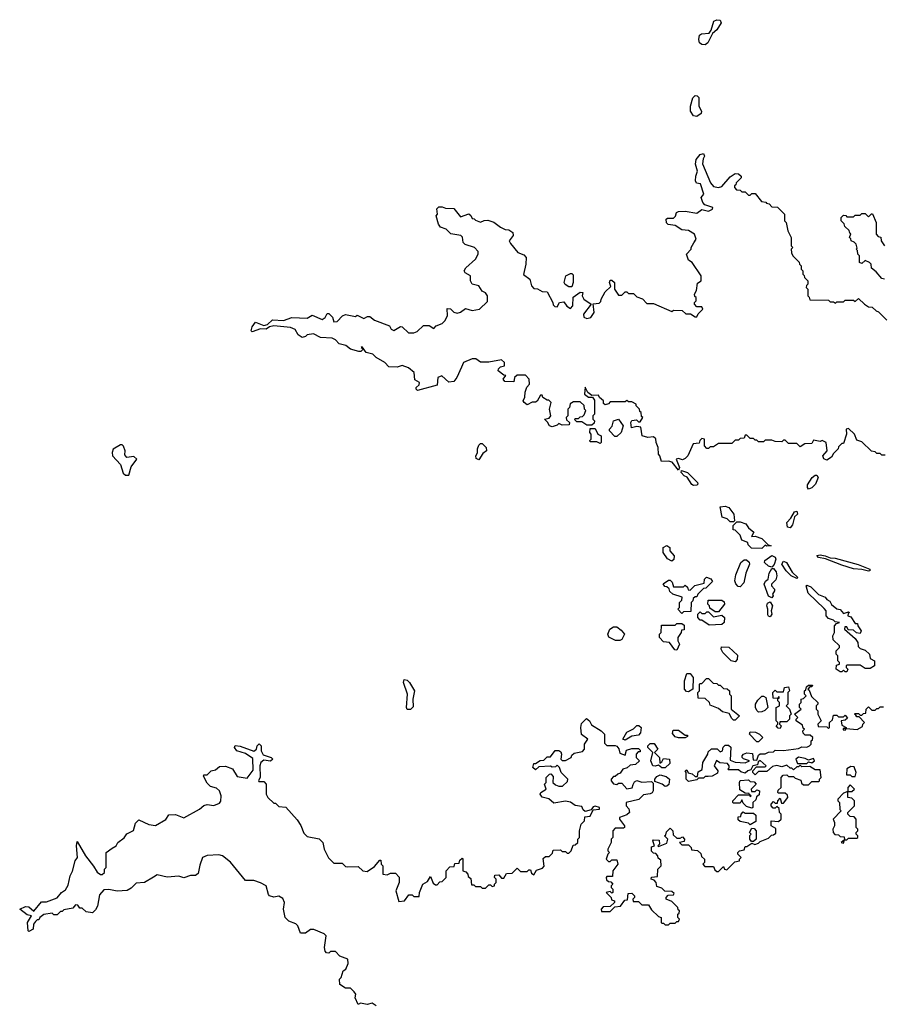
# Model space of a CAD drawing. Extents: x 2472589 to 2662339, y 701009 to 849030.
# Tile 224 of 256: x 2476190 to 2481368, y 825224 to 831133. Entities that reach past the tile are written whole.
import ezdxf

# ---------------------------------------------------------------- set-up
doc = ezdxf.new("R2010")
doc.units = 0

msp = doc.modelspace()

# ---------------------------------------------------------------- linework, layer by layer
at = {"layer": '0CON05XD'}
for points in [[(2480305, 830982.9), (2480284.4, 830984.4), (2480270.8, 830995), (2480265.6, 831015), (2480270.6, 831039.4), (2480282.5, 831047.5), (2480327.7, 831052.3), (2480339.4, 831070.6), (2480355.7, 831124.3), (2480375, 831133.1), (2480395, 831130), (2480399.5, 831115), (2480375, 831072.9), (2480349.2, 831050.8), (2480321.1, 830995), (2480305, 830982.9)], [(2480255, 830552.5), (2480235, 830556), (2480215.8, 830585), (2480216.7, 830613.3), (2480230, 830665), (2480245, 830678.8), (2480257, 830677), (2480265.7, 830665.7), (2480266.7, 830615), (2480283.1, 830585), (2480279.3, 830570.7), (2480255, 830552.5)], [(2479960, 828625), (2479926.7, 828635), (2479918.3, 828688.3), (2479895, 828692.5), (2479863, 828683), (2479857.5, 828715), (2479863.3, 828726.7), (2479891.7, 828731.7), (2479905, 828720), (2479915, 828720), (2479930, 828745), (2479921.7, 828751.7), (2479920, 828775), (2479911.7, 828781.7), (2479910, 828795), (2479890, 828815), (2479890, 828825), (2479865, 828840), (2479845, 828840), (2479835, 828847.5), (2479825, 828840), (2479735, 828840), (2479725, 828827.5), (2479705, 828822.5), (2479695, 828830), (2479693.3, 828845), (2479670, 828865), (2479665, 828880), (2479625, 828877.5), (2479600, 828895), (2479585, 828927.5), (2479580, 828885), (2479605, 828867.5), (2479628.3, 828868.3), (2479639.2, 828849.2), (2479640, 828765), (2479630, 828755), (2479630, 828735), (2479640, 828725), (2479638.3, 828711.7), (2479625, 828700), (2479595, 828700), (2479565, 828720), (2479535, 828720), (2479521.7, 828731.7), (2479525, 828740), (2479545, 828740), (2479555, 828750), (2479568.3, 828751.7), (2479578.3, 828761.7), (2479587.5, 828787.5), (2479580, 828795), (2479578.3, 828818.3), (2479555, 828840), (2479515, 828840), (2479493, 828827), (2479490, 828805), (2479480, 828795), (2479480, 828755), (2479470, 828745), (2479471.7, 828731.7), (2479490, 828715), (2479488.3, 828701.7), (2479445, 828700), (2479425, 828710), (2479415, 828700), (2479385, 828690), (2479370, 828695), (2479358.3, 828718.3), (2479340, 828735), (2479368.3, 828741.7), (2479377.5, 828755), (2479370, 828795), (2479380, 828835), (2479365, 828850), (2479355, 828850), (2479330, 828865), (2479325, 828880), (2479315, 828880), (2479296.1, 828843.9), (2479285, 828837.5), (2479265, 828837.5), (2479235, 828822.5), (2479217.5, 828835), (2479212.5, 828845), (2479221.7, 828868.3), (2479223, 828897), (2479233, 828927), (2479250, 828945), (2479247.5, 828975), (2479225, 829000), (2479175, 829000), (2479160, 828985), (2479155, 828960), (2479101.7, 828961.7), (2479092.5, 828975), (2479108.3, 828998.3), (2479095, 829000), (2479062.5, 829025), (2479063.3, 829036.7), (2479075, 829050), (2479100, 829055), (2479100, 829075), (2479081.7, 829091.7), (2479005, 829077.5), (2478955, 829077.5), (2478927, 829097), (2478905, 829097.5), (2478853.6, 829076.4), (2478841.7, 829048.3), (2478813.3, 828985), (2478795, 828962.5), (2478765, 828957.5), (2478723.6, 828996.4), (2478700, 828985), (2478695, 828940), (2478578.3, 828908.3), (2478570, 828915), (2478570, 828925), (2478588.3, 828941.7), (2478590, 828955), (2478561.7, 828971.7), (2478557.5, 829015), (2478523, 829043), (2478485, 829057.5), (2478455, 829047.5), (2478405, 829050), (2478382.5, 829075), (2478330, 829105), (2478310, 829125), (2478270, 829135), (2478245, 829170), (2478240, 829165), (2478250, 829160), (2478248.3, 829151.7), (2478237.5, 829142.5), (2478225, 829142.5), (2478175, 829156.7), (2478147, 829177), (2478108.3, 829188.3), (2478085, 829212.5), (2478065, 829222.5), (2477995, 829226.7), (2477953, 829247), (2477915, 829242.5), (2477905, 829232.5), (2477885, 829226.7), (2477862.3, 829242.3), (2477843, 829273), (2477816.1, 829286.1), (2477715, 829296.7), (2477689.3, 829290.7), (2477670, 829275), (2477635, 829277.5), (2477585, 829260), (2477580, 829265), (2477585, 829290), (2477605, 829317.5), (2477655, 829297.5), (2477677, 829303), (2477708.3, 829331.7), (2477773, 829327), (2477823.8, 829346.2), (2477915, 829341.2), (2477945, 829358.8), (2478005, 829333.8), (2478022.5, 829345), (2478035, 829370), (2478045, 829370), (2478067, 829347), (2478075, 829320), (2478095, 829322.5), (2478127.5, 829355), (2478145, 829363.3), (2478205, 829352.5), (2478215, 829360), (2478255, 829340), (2478278.3, 829351.7), (2478291.7, 829351.7), (2478319.3, 829329.3), (2478410, 829295), (2478420, 829275), (2478435, 829267.5), (2478475, 829292.5), (2478485, 829290), (2478524.1, 829254.1), (2478555, 829253.3), (2478575, 829262.5), (2478613, 829297), (2478647, 829297), (2478675, 829280), (2478690, 829295), (2478725, 829310), (2478742.5, 829325), (2478757.5, 829355), (2478755, 829400), (2478775, 829397.5), (2478795, 829377.5), (2478815, 829372.5), (2478835, 829377.5), (2478865, 829400), (2478905, 829387.5), (2478950, 829395), (2478997.5, 829442.5), (2478998.8, 829475), (2478985, 829493.3), (2478965, 829503.3), (2478945, 829536.2), (2478905, 829546.7), (2478896.2, 829565), (2478896, 829596), (2478863.9, 829613.9), (2478857.5, 829625), (2478867, 829643), (2478926.7, 829695), (2478942.5, 829725), (2478941.7, 829741.7), (2478920, 829765), (2478863.6, 829783.6), (2478852.5, 829795), (2478847, 829827), (2478837, 829837), (2478778.3, 829848.3), (2478750, 829875), (2478715, 829887.5), (2478703.3, 829905), (2478690, 829955), (2478697.5, 829965), (2478693, 829997), (2478705, 830010), (2478725, 830010), (2478745, 830002.5), (2478795, 830000), (2478835, 829950), (2478885, 829967.5), (2478898.3, 829958.3), (2478905, 829940), (2478918.3, 829938.3), (2478925, 829930), (2478955, 829917.5), (2478977.5, 829927.5), (2478999.3, 829929.3), (2479035, 829917.5), (2479075, 829887.5), (2479103, 829873), (2479125, 829872.5), (2479150, 829855), (2479151.7, 829838.3), (2479127.5, 829805), (2479135, 829790), (2479180, 829735), (2479215, 829722.5), (2479230, 829705), (2479227.5, 829665), (2479213, 829603), (2479252.5, 829575), (2479262.5, 829535), (2479275, 829520), (2479297, 829517), (2479325, 829502.5), (2479355, 829500), (2479390, 829435), (2479391.7, 829421.7), (2479401.7, 829411.7), (2479415, 829410), (2479430, 829435), (2479455, 829440), (2479473.6, 829413.6), (2479495, 829400), (2479510, 829415), (2479511.7, 829468.3), (2479555, 829497.5), (2479570, 829495), (2479566.7, 829475), (2479576.2, 829455), (2479620, 829425), (2479573.3, 829365), (2479577, 829347), (2479595, 829340), (2479617.5, 829345), (2479637.5, 829375), (2479631.7, 829428.3), (2479668.3, 829431.7), (2479678.3, 829441.7), (2479680, 829455), (2479705, 829500), (2479738.3, 829531.7), (2479730, 829555), (2479735, 829570), (2479745, 829570), (2479760, 829555), (2479760, 829515), (2479785, 829480), (2479805, 829480), (2479825, 829500), (2479835, 829500), (2479845, 829490), (2479875, 829490), (2479895, 829470), (2479928.3, 829458.3), (2479955, 829430), (2479995, 829430), (2480105, 829382.5), (2480115, 829390), (2480167, 829387), (2480188.3, 829368.3), (2480217, 829367), (2480245, 829350), (2480255, 829350), (2480261.7, 829368.3), (2480290, 829395), (2480285, 829410), (2480255, 829410), (2480240, 829425), (2480240, 829435), (2480250, 829445), (2480250, 829465), (2480241.7, 829471.7), (2480240, 829485), (2480251.7, 829508.3), (2480258.3, 829551.7), (2480280, 829565), (2480280, 829595), (2480226.4, 829676.4), (2480205, 829690), (2480192.5, 829725), (2480220, 829755), (2480220, 829765), (2480237, 829793), (2480250, 829815), (2480240, 829845), (2480205, 829867.5), (2480165, 829872.5), (2480125, 829897.5), (2480083, 829903), (2480073, 829913), (2480070, 829935), (2480078.3, 829941.7), (2480115, 829942.5), (2480125.9, 829954.1), (2480132.5, 829975), (2480145, 829982.5), (2480185, 829983.3), (2480255, 829972), (2480285, 829993.3), (2480325, 829983.1), (2480348.8, 829995), (2480350, 830005), (2480301.7, 830021.7), (2480290, 830035), (2480280, 830065), (2480296.7, 830085), (2480277, 830147), (2480251.7, 830151.7), (2480246.7, 830166.7), (2480247.5, 830195), (2480258, 830225), (2480246.1, 830266.1), (2480250, 830295), (2480275, 830323.3), (2480295, 830330), (2480300, 830315), (2480291.7, 830298.3), (2480288.6, 830268.6), (2480335.7, 830155), (2480355, 830132), (2480385, 830126.7), (2480405, 830132.5), (2480455, 830190), (2480485, 830210), (2480505, 830207.5), (2480520, 830195), (2480520, 830185), (2480490, 830155), (2480488.3, 830141.7), (2480480, 830135), (2480480, 830125), (2480491.7, 830111.7), (2480515, 830110), (2480525, 830100), (2480545, 830100), (2480565, 830080), (2480575, 830080), (2480585, 830090), (2480605, 830090), (2480641.7, 830041.7), (2480668.3, 830038.3), (2480671.7, 830031.7), (2480688.3, 830028.3), (2480705, 830010), (2480738.3, 830008.3), (2480780, 829965), (2480780, 829925), (2480790, 829915), (2480800, 829865), (2480820, 829825), (2480820, 829775), (2480830, 829765), (2480820, 829755), (2480823, 829733), (2480830, 829715), (2480868.3, 829678.3), (2480870, 829665), (2480880, 829655), (2480880, 829635), (2480890, 829625), (2480890, 829605), (2480898.3, 829598.3), (2480900, 829585), (2480920, 829565), (2480920, 829545), (2480911.7, 829538.3), (2480910, 829525), (2480920, 829515), (2480920, 829475), (2480928.3, 829468.3), (2480931.7, 829451.7)], [(2481380, 829575), (2481365, 829580), (2481330, 829620), (2481301.7, 829641.7), (2481300, 829665), (2481290, 829675), (2481265, 829687.5), (2481245, 829670), (2481230, 829675), (2481230, 829715), (2481220, 829725), (2481218.3, 829748.3), (2481210, 829755), (2481217.5, 829762.5), (2481210, 829785), (2481198.3, 829798.3), (2481180, 829805), (2481178.3, 829818.3), (2481170, 829825), (2481178.3, 829848.3), (2481171.7, 829851.7), (2481168.3, 829868.3), (2481141.7, 829891.7), (2481138.3, 829908.3), (2481120, 829925), (2481120, 829945), (2481135, 829960), (2481148.3, 829958.3), (2481155, 829950), (2481195, 829950), (2481205, 829960), (2481235, 829960), (2481245, 829970), (2481265, 829970), (2481285, 829950), (2481301.7, 829968.3), (2481308.3, 829968.3), (2481330, 829915), (2481330, 829845), (2481341.7, 829831.7), (2481358.3, 829828.3), (2481360, 829805), (2481380, 829775)], [(2479505, 829530), (2479485, 829530), (2479463.6, 829543.6), (2479457.5, 829555), (2479467.5, 829595), (2479495, 829610), (2479505, 829610), (2479511.7, 829601.7), (2479512.5, 829555), (2479505, 829530)], [(2480931.7, 829451.7), (2481045, 829450), (2481055, 829440), (2481075, 829440), (2481087.5, 829432.5), (2481095, 829440), (2481135, 829440), (2481145, 829450), (2481195, 829450), (2481205, 829442.5), (2481225, 829460), (2481260, 829425), (2481285, 829410), (2481307, 829407), (2481330, 829385), (2481345, 829380), (2481395, 829330)], [(2479761.7, 828631.7), (2479730, 828665), (2479730, 828675), (2479747, 828693), (2479753.6, 828726.4), (2479785, 828736.2), (2479812.5, 828695), (2479800, 828655), (2479775, 828632.5), (2479761.7, 828631.7)], [(2479675, 828590), (2479655, 828600), (2479615, 828600), (2479613, 828607), (2479620, 828615), (2479620, 828645), (2479612.5, 828655), (2479615, 828680), (2479645, 828680), (2479660, 828645), (2479680, 828635), (2479680, 828595), (2479675, 828590)], [(2481385, 828520), (2481365, 828520), (2481355, 828530), (2481335, 828530), (2481325, 828540), (2481303, 828543), (2481245, 828600), (2481215, 828610), (2481200, 828645), (2481165, 828680), (2481150, 828675), (2481152.5, 828645), (2481135, 828590), (2481125, 828590), (2481105, 828570), (2481102.5, 828557.5), (2481075, 828530), (2481063, 828507), (2481035, 828490), (2481017.5, 828497.5), (2481011.2, 828515), (2481036.7, 828545), (2481030, 828595), (2481007.5, 828607.5), (2480995, 828602.5), (2480955, 828610), (2480945, 828590), (2480903, 828587), (2480875, 828570), (2480855, 828590), (2480805, 828590), (2480785, 828610), (2480775, 828610), (2480765, 828600), (2480725, 828602.5), (2480705, 828610), (2480665, 828610), (2480655, 828600), (2480625, 828600), (2480615, 828610), (2480605, 828610), (2480595, 828620), (2480575, 828620), (2480555, 828640), (2480545, 828640), (2480538.3, 828621.7), (2480515, 828620), (2480505, 828610), (2480485, 828610), (2480465, 828590), (2480385, 828590), (2480355, 828570), (2480335, 828570), (2480325, 828560), (2480315, 828560), (2480300, 828575), (2480300, 828615), (2480285, 828620), (2480271.7, 828608.3), (2480268.3, 828591.7), (2480231.7, 828588.3), (2480200, 828515), (2480185, 828500), (2480167.5, 828492.5), (2480145, 828500), (2480130, 828495), (2480150, 828445), (2480145, 828430), (2480107, 828477), (2480085, 828483.3), (2480041.7, 828481.7), (2480032.5, 828515), (2480023.3, 828525), (2480022.5, 828565), (2480010, 828595), (2480008.3, 828618.3), (2479995, 828630), (2479960, 828625)], [(2476845, 828398.6), (2476860, 828450), (2476892.5, 828495), (2476875, 828512.5), (2476832.5, 828505), (2476820.7, 828520.7), (2476822.5, 828545), (2476813.6, 828573.6), (2476805, 828582.5), (2476795, 828581.2), (2476751.9, 828555), (2476744.1, 828535.9), (2476747.2, 828515), (2476794.2, 828464.2), (2476810.9, 828410.9), (2476825, 828399.3), (2476845, 828398.6)], [(2478945, 828492.5), (2478930, 828500), (2478927.5, 828515), (2478937, 828533), (2478937, 828557), (2478945, 828580), (2478955, 828590), (2478965, 828590), (2478990, 828565), (2478992.5, 828545), (2478970.7, 828529.3), (2478945, 828492.5)], [(2480235, 828337.5), (2480223.6, 828343.6), (2480196.7, 828386.7), (2480177.5, 828395), (2480160, 828415), (2480161.7, 828428.3), (2480197.5, 828415), (2480257.5, 828355), (2480260, 828345), (2480255, 828340), (2480235, 828337.5)], [(2480925, 828316), (2480917.5, 828325), (2480918.3, 828341.7), (2480946.2, 828385), (2480965, 828400), (2480975, 828398.8), (2480982, 828385), (2480966.2, 828345), (2480945, 828323.8), (2480925, 828316)], [(2480475, 828120), (2480455, 828120), (2480437, 828137), (2480407, 828147), (2480395, 828210), (2480425, 828213.8), (2480445.7, 828205.7), (2480476.7, 828165), (2480480, 828125), (2480475, 828120)], [(2480815, 828083.8), (2480798.3, 828088.3), (2480794.4, 828115.6), (2480818.3, 828141.7), (2480840.5, 828179.5), (2480855, 828182.5), (2480858.8, 828165), (2480841.2, 828148.8), (2480828.8, 828101.2), (2480815, 828083.8)], [(2480645, 827960), (2480581.7, 827961.7), (2480561.7, 827981.7), (2480560, 827995), (2480525, 828010), (2480515, 828040), (2480485, 828070), (2480471.7, 828071.7), (2480471.7, 828098.3), (2480495, 828120), (2480515, 828120), (2480548.3, 828108.3), (2480565, 828082.5), (2480597, 828057), (2480581.7, 828031.7), (2480605, 828032.5), (2480645, 828020), (2480681.7, 827981.7), (2480700, 827975), (2480672.5, 827972.5), (2480665, 827980), (2480645, 827960)], [(2480105, 827882.5), (2480078.3, 827898.3), (2480052.5, 827935), (2480052.5, 827965), (2480073.6, 827976.4), (2480092.5, 827965), (2480092.5, 827945), (2480117.5, 827915), (2480117, 827893), (2480105, 827882.5)], [(2480705, 827847.5), (2480685, 827853.3), (2480660, 827875), (2480661.7, 827888.3), (2480705, 827916.7), (2480725, 827906.7), (2480728.8, 827895), (2480717.5, 827862.5), (2480705, 827847.5)], [(2481285, 827822.5), (2481244, 827834), (2481195, 827838.1), (2481125, 827858.6), (2481026.7, 827896.7), (2480984.4, 827904.4), (2480973.6, 827916.4), (2480995, 827921.2), (2481025, 827916), (2481053.6, 827903.6), (2481085, 827902), (2481222.4, 827862.4), (2481292.5, 827835), (2481292.5, 827825), (2481285, 827822.5)], [(2480515, 827730), (2480501.7, 827731.7), (2480488.3, 827748.3), (2480482.5, 827765), (2480488.3, 827801.7), (2480517.5, 827875), (2480538.3, 827891.7), (2480551.7, 827891.7), (2480568.3, 827878.3), (2480570, 827865), (2480548.3, 827811.7), (2480537, 827753), (2480515, 827730)], [(2480855, 827780), (2480820, 827795), (2480790, 827825), (2480764, 827865), (2480775, 827883.3), (2480792.5, 827875), (2480827, 827817), (2480860, 827785), (2480855, 827780)], [(2480165, 827570), (2480140, 827595), (2480150, 827605), (2480150, 827635), (2480165, 827650), (2480167, 827667), (2480110, 827685), (2480091.7, 827701.7), (2480088.3, 827718.3), (2480075, 827730), (2480061.7, 827731.7), (2480051.7, 827748.3), (2480085, 827770), (2480095, 827770), (2480107, 827757), (2480115, 827730), (2480175, 827730), (2480185, 827740), (2480198.3, 827728.3), (2480201.7, 827711.7), (2480215, 827710), (2480243, 827737), (2480298.3, 827751.7), (2480300, 827775), (2480311.7, 827788.3), (2480338.3, 827778.3), (2480348.3, 827761.7), (2480308.3, 827721.7), (2480295, 827720), (2480260, 827685), (2480255, 827670), (2480245, 827670), (2480231.7, 827658.3), (2480230, 827645), (2480220, 827635), (2480218.3, 827581.7), (2480175, 827580), (2480165, 827570)], [(2480705, 827663.3), (2480683.9, 827673.9), (2480657.5, 827745), (2480667, 827763), (2480682.5, 827775), (2480689.1, 827810.9), (2480705, 827840), (2480715, 827840), (2480730, 827820), (2480734.3, 827795), (2480729.2, 827770.8), (2480703.3, 827745), (2480702.5, 827735), (2480721.2, 827715), (2480721.2, 827705), (2480707.5, 827685), (2480712.5, 827675), (2480705, 827663.3)], [(2481155, 827220), (2481145, 827220), (2481135, 827230), (2481125, 827220), (2481115, 827220), (2481090, 827235), (2481091.7, 827258.3), (2481110, 827265), (2481110, 827275), (2481100, 827285), (2481100, 827315), (2481090, 827325), (2481090, 827345), (2481110, 827365), (2481110, 827375), (2481071.7, 827411.7), (2481070, 827435), (2481080, 827455), (2481080, 827495), (2481091.7, 827508.3), (2481110, 827515), (2481085, 827520), (2481075, 827530), (2481045, 827540), (2481030, 827555), (2481030, 827585), (2481019.3, 827599.3), (2480921.7, 827691.7), (2480910, 827735), (2480915, 827740), (2480939.3, 827729.3), (2480983.9, 827683.9), (2481025, 827667.5), (2481033.6, 827653.6), (2481053, 827643), (2481062.3, 827622.3), (2481095, 827597.5), (2481115, 827592.5), (2481135, 827570), (2481165, 827580), (2481170, 827575), (2481161.7, 827568.3), (2481160, 827555), (2481178.3, 827548.3), (2481205, 827510), (2481218.3, 827508.3), (2481220, 827495), (2481240, 827465), (2481235, 827450), (2481213, 827453), (2481195, 827470), (2481161.7, 827471.7), (2481155, 827490), (2481141.7, 827488.3), (2481140, 827475), (2481205, 827420), (2481220, 827395), (2481221.7, 827371.7), (2481235, 827360), (2481265, 827350), (2481290, 827325), (2481295, 827300), (2481320, 827285), (2481320, 827255), (2481295, 827240), (2481265, 827240), (2481235, 827260), (2481155, 827260), (2481150, 827255), (2481150, 827245), (2481160, 827235), (2481155, 827220)], [(2480385, 827580), (2480365, 827580), (2480331.7, 827601.7), (2480330, 827615), (2480320, 827625), (2480321.7, 827648.3), (2480405, 827650), (2480418.3, 827638.3), (2480420, 827625), (2480385, 827580)], [(2480695, 827550), (2480685, 827552.5), (2480681.2, 827561.2), (2480681.2, 827595), (2480674, 827615), (2480678.8, 827631.2), (2480695, 827638.8), (2480708, 827615), (2480700, 827585), (2480703.8, 827565), (2480695, 827550)], [(2480328.3, 827498.3), (2480285, 827530), (2480275, 827530), (2480260, 827545), (2480260, 827565), (2480275, 827580), (2480285, 827570), (2480305, 827570), (2480315, 827580), (2480325, 827580), (2480355, 827550), (2480405, 827560), (2480420, 827545), (2480417.5, 827515), (2480405, 827502.5), (2480328.3, 827498.3)], [(2479793, 827407), (2479767, 827407), (2479727, 827427), (2479720, 827445), (2479732.5, 827475), (2479755, 827490), (2479775, 827490), (2479800, 827470), (2479820, 827445), (2479805, 827413.3), (2479793, 827407)], [(2480135, 827350), (2480121.7, 827351.7), (2480090, 827395), (2480055, 827400), (2480030, 827425), (2480030, 827445), (2480040, 827455), (2480041.7, 827498.3), (2480125, 827500), (2480135, 827510), (2480165, 827510), (2480178.3, 827498.3), (2480178.3, 827471.7), (2480161.7, 827468.3), (2480160, 827455), (2480140, 827425), (2480140, 827405), (2480150, 827385), (2480135, 827350)], [(2480485, 827280), (2480460, 827285), (2480410, 827335), (2480400, 827355), (2480401.7, 827368.3), (2480447, 827367), (2480498.3, 827318.3), (2480497, 827293), (2480485, 827280)], [(2480205, 827100), (2480191.7, 827101.7), (2480180, 827115), (2480180, 827165), (2480195, 827210), (2480215, 827210), (2480232.5, 827185), (2480230, 827115), (2480205, 827100)], [(2478535, 826992.5), (2478515, 826992.5), (2478511.2, 827005), (2478517.5, 827085), (2478494.4, 827155), (2478496.7, 827173.3), (2478515, 827168.8), (2478530, 827155), (2478560, 827105), (2478550, 827055), (2478551.7, 827008.3), (2478535, 826992.5)], [(2479873, 826543), (2479880.7, 826559.3), (2479895, 826567.5), (2479925, 826557.5), (2479981.7, 826561.7), (2479991.7, 826551.7), (2479992.5, 826505), (2479986.7, 826493.3), (2479975, 826487.5), (2479935, 826480), (2479907, 826453), (2479830, 826435), (2479830, 826415), (2479847, 826397), (2479850, 826375), (2479835, 826360), (2479790, 826345), (2479790, 826335), (2479820, 826295), (2479820, 826285), (2479815, 826280), (2479765, 826280), (2479750, 826265), (2479750, 826225), (2479740, 826215), (2479740, 826195), (2479720, 826155), (2479720, 826145), (2479730, 826135), (2479720, 826125), (2479710, 826095), (2479725, 826080), (2479735, 826080), (2479745, 826090), (2479775, 826090), (2479780, 826065), (2479750, 826025), (2479748.3, 825991.7), (2479715, 825990), (2479710, 825985), (2479711.7, 825971.7), (2479725, 825960), (2479738.3, 825958.3), (2479750, 825945), (2479740, 825935), (2479740, 825925), (2479750, 825915), (2479750, 825895), (2479745, 825890), (2479735, 825900), (2479710, 825895), (2479740, 825865), (2479741.7, 825851.7), (2479760, 825845), (2479760, 825835), (2479735, 825810), (2479691.7, 825808.3), (2479680, 825795), (2479681.7, 825781.7), (2479735, 825780), (2479761.7, 825808.3), (2479797, 825813), (2479821.7, 825848.3), (2479838.3, 825851.7), (2479841.7, 825888.3), (2479865, 825890), (2479880, 825875), (2479880, 825865), (2479870, 825855), (2479871.7, 825841.7), (2479905, 825840), (2479925, 825820), (2479965, 825820), (2479981.7, 825791.7), (2480025, 825750), (2480040, 825745), (2480040, 825715), (2480045, 825710), (2480055, 825710), (2480065, 825700), (2480085, 825700), (2480095, 825710), (2480125, 825710), (2480135, 825720), (2480145, 825720), (2480150, 825735), (2480140, 825745), (2480140, 825765), (2480148.3, 825771.7), (2480150, 825785), (2480141.7, 825791.7), (2480140, 825805), (2480105, 825840), (2480070, 825855), (2480070, 825865), (2480081.7, 825878.3), (2480115, 825880), (2480118.3, 825888.3), (2480105, 825900), (2480063, 825903), (2480045, 825920), (2480015, 825930), (2480010, 825955), (2479998.3, 825968.3), (2479980, 825975), (2479983, 825987), (2480018.3, 825991.7), (2480020, 826035), (2480040, 826055), (2480038.3, 826088.3), (2480021.7, 826101.7), (2480020, 826115), (2480008.3, 826128.3), (2479995, 826130), (2479983, 826143), (2479981.7, 826168.3), (2480000, 826175), (2479990, 826205), (2479995, 826210), (2480028.3, 826208.3), (2480030, 826185), (2480020, 826175), (2480025, 826170), (2480075, 826190), (2480080, 826215), (2480060, 826235), (2480068.3, 826241.7), (2480071.7, 826258.3), (2480095, 826280), (2480110, 826265), (2480111.7, 826241.7), (2480135, 826220), (2480155, 826220), (2480168.3, 826228.3), (2480180, 826215), (2480178.3, 826201.7), (2480150, 826195), (2480165, 826180), (2480205, 826180), (2480220, 826165), (2480221.7, 826151.7), (2480257.5, 826147.5), (2480278.3, 826128.3), (2480281.7, 826111.7), (2480300, 826095), (2480300, 826075), (2480290, 826065), (2480301.7, 826051.7), (2480355, 826050), (2480361.7, 826031.7), (2480375, 826020), (2480385, 826020), (2480415, 826050), (2480420, 826035), (2480435, 826030), (2480481.7, 826078.3), (2480510, 826085), (2480510, 826095), (2480520, 826105), (2480500, 826125), (2480500, 826135), (2480510, 826145), (2480538.3, 826151.7), (2480545, 826170), (2480555, 826170), (2480585, 826190), (2480602.5, 826182.5), (2480625, 826190), (2480635, 826200), (2480685, 826220), (2480701.7, 826238.3), (2480715, 826240), (2480728.3, 826251.7), (2480728.3, 826278.3), (2480700, 826295), (2480700, 826325), (2480745, 826320), (2480760, 826335), (2480760, 826365), (2480750, 826375), (2480748.3, 826398.3), (2480735, 826410), (2480725, 826400), (2480711.7, 826401.7), (2480700, 826415), (2480700, 826425), (2480715, 826440), (2480725, 826430), (2480738.3, 826431.7), (2480740, 826445), (2480755, 826460), (2480761.7, 826431.7), (2480775, 826430), (2480800, 826465), (2480798.3, 826478.3), (2480785, 826490), (2480745, 826490), (2480740, 826495), (2480741.7, 826508.3), (2480760, 826525), (2480760, 826585), (2480771.7, 826598.3), (2480795, 826600), (2480805, 826590), (2480835, 826590), (2480845, 826580), (2480878.3, 826568.3), (2480881.7, 826551.7), (2480895, 826540), (2480925, 826540), (2480945, 826560), (2480985, 826560), (2480990, 826565), (2480990, 826575), (2481000, 826585), (2480995, 826630), (2480965, 826630), (2480931.7, 826651.7), (2480885, 826650), (2480875, 826660), (2480865, 826650), (2480855, 826650), (2480835, 826630), (2480825, 826640), (2480815, 826640), (2480795, 826660), (2480765, 826650), (2480735, 826657.5), (2480708.3, 826651.7), (2480675, 826620), (2480625, 826620), (2480605, 826600), (2480590, 826615), (2480590, 826625), (2480611.7, 826648.3), (2480665, 826650), (2480670, 826655), (2480635, 826687.5), (2480621.7, 826678.3), (2480618.3, 826661.7), (2480590, 826655), (2480578.3, 826631.7), (2480560, 826625), (2480545, 826610), (2480518.3, 826618.3), (2480505, 826630), (2480445, 826630), (2480440, 826635), (2480447.5, 826642.5), (2480447.5, 826655), (2480438.8, 826668.8), (2480393, 826673), (2480372.5, 826687.5), (2480357.5, 826655), (2480380, 826625), (2480378.3, 826611.7), (2480347, 826593), (2480321.7, 826591.7), (2480305, 826590), (2480295, 826580), (2480265, 826580), (2480255, 826570), (2480205, 826560), (2480190, 826575), (2480190, 826615), (2480183.3, 826625), (2480195, 826630), (2480202.5, 826612.5), (2480227, 826607), (2480245, 826590), (2480258.3, 826591.7), (2480261.7, 826618.3), (2480287, 826633), (2480291.2, 826675), (2480320, 826725), (2480321.7, 826738.3), (2480343, 826757), (2480377, 826757), (2480395, 826740), (2480407.5, 826745), (2480413, 826767), (2480425, 826780), (2480445, 826780), (2480457.5, 826767.5), (2480455, 826690), (2480485, 826676.7), (2480545, 826673.3), (2480570, 826685), (2480535, 826696.7), (2480526.7, 826705), (2480526.7, 826715), (2480534.2, 826725.8), (2480555, 826733.3), (2480588.8, 826728.8), (2480591.7, 826691.7), (2480615, 826690), (2480625, 826720), (2480635, 826727.5), (2480665, 826727.5), (2480685, 826737.5), (2480715, 826740), (2480725, 826750), (2480775, 826747.5), (2480865, 826760), (2480885, 826770), (2480915, 826767.5), (2480930, 826775), (2480940, 826785), (2480940, 826805), (2480948.3, 826811.7), (2480950, 826825), (2480935, 826840), (2480905, 826840), (2480891.7, 826851.7), (2480890, 826865), (2480900, 826875), (2480891.7, 826881.7), (2480888.3, 826898.3), (2480850, 826925), (2480850, 826935), (2480860, 826945), (2480840, 826965), (2480880, 826995), (2480870, 827005), (2480870, 827025), (2480880, 827035), (2480880, 827055), (2480895, 827060), (2480910, 827075), (2480900, 827085), (2480900, 827105), (2480908.3, 827111.7), (2480911.7, 827128.3), (2480925, 827140), (2480948.3, 827138.3), (2480945, 827130), (2480931.7, 827128.3), (2480920, 827115), (2480928.3, 827108.3), (2480941.7, 827071.7), (2480980, 827035), (2480980, 827025), (2480970, 827015), (2480970, 826995), (2480980, 826985), (2480980, 826965), (2481000, 826925), (2480980, 826905), (2480981.7, 826891.7), (2481035, 826890), (2481045, 826880), (2481050, 826885), (2481050, 826915), (2481068.3, 826931.7), (2481075, 826960), (2481095, 826960), (2481105, 826950), (2481135, 826950), (2481145, 826960), (2481158.3, 826941.7), (2481145, 826930), (2481120, 826925), (2481125, 826900), (2481150, 826885), (2481150, 826880), (2481131.7, 826878.3), (2481131.7, 826871.7), (2481145, 826870), (2481150, 826880), (2481217, 826873), (2481248.3, 826891.7), (2481250, 826905), (2481260, 826915), (2481228.3, 826948.3), (2481215, 826950), (2481208.3, 826958.3), (2481200, 826965), (2481205, 826970), (2481225, 826970), (2481235, 826960), (2481245, 826960), (2481255, 826970), (2481268.3, 826971.7), (2481270, 826995), (2481285, 827010), (2481305, 826990), (2481325, 826990), (2481335, 827000), (2481345, 827000), (2481355, 827010), (2481375, 827010)], [(2480485, 826930), (2480475, 826930), (2480465, 826940), (2480448.3, 826968.3), (2480408.3, 826978.3), (2480385, 827000), (2480335, 827020), (2480330, 827035), (2480305, 827060), (2480261.7, 827061.7), (2480260, 827095), (2480270, 827105), (2480270, 827145), (2480275, 827150), (2480285, 827150), (2480311.7, 827178.3), (2480325, 827180), (2480351.7, 827151.7), (2480375, 827150), (2480385, 827140), (2480395, 827140), (2480415, 827120), (2480437, 827117), (2480450, 827105), (2480450, 827085), (2480460, 827075), (2480460, 826995), (2480510, 826955), (2480485, 826930)], [(2480755, 826880), (2480741.7, 826881.7), (2480730, 826895), (2480740, 826905), (2480740, 826915), (2480730, 826925), (2480730, 827005), (2480750, 827015), (2480750, 827035), (2480740, 827045), (2480740, 827060), (2480750, 827065), (2480745, 827070), (2480740, 827060), (2480711.7, 827061.7), (2480710, 827095), (2480725, 827110), (2480735, 827100), (2480775, 827100), (2480780, 827125), (2480805, 827130), (2480810, 827105), (2480800, 827095), (2480800, 827025), (2480790, 827015), (2480810, 826995), (2480820, 826965), (2480810, 826955), (2480810, 826935), (2480795, 826920), (2480751.7, 826918.3), (2480750, 826905), (2480760, 826895), (2480755, 826880)], [(2480625, 826977.5), (2480615, 826987.5), (2480606.7, 827005), (2480606.7, 827025), (2480620.5, 827049.5), (2480645, 827072.5), (2480655, 827073.3), (2480667.5, 827065), (2480680, 827005), (2480662.5, 826987.5), (2480645, 826980), (2480625, 826977.5)], [(2478330, 825215), (2478305, 825230), (2478275, 825222.5), (2478235, 825230), (2478221.7, 825221.7), (2478203, 825263), (2478207.5, 825285), (2478198.3, 825298.3), (2478175, 825320), (2478145, 825320), (2478111.7, 825341.7), (2478110, 825375), (2478120, 825385), (2478132.5, 825425), (2478147.5, 825435), (2478161.7, 825468.3), (2478160, 825495), (2478111.7, 825511.7), (2478085, 825540), (2478055, 825540), (2478045, 825530), (2478031.7, 825531.7), (2478022.5, 825542.5), (2478020, 825565), (2478030, 825635), (2478017, 825647), (2477955, 825672.5), (2477935, 825672.5), (2477905, 825650), (2477875, 825650), (2477860, 825695), (2477846.7, 825706.7), (2477805, 825722.5), (2477782.5, 825745), (2477772.5, 825795), (2477780, 825835), (2477769.3, 825859.3), (2477745, 825872.5), (2477715, 825867.5), (2477690, 825875), (2477683, 825883), (2477670, 825935), (2477635, 825952.5), (2477595, 825967.5), (2477545, 825967.5), (2477455, 826077.5), (2477407.5, 826115), (2477385, 826121.2), (2477315, 826116.7), (2477287.5, 826105), (2477270.7, 826059.3), (2477261.7, 826008.3), (2477245, 825997.5), (2477215, 825996.7), (2477175, 825983.3), (2477145, 825992.5), (2477075, 825987.5), (2477015, 826000), (2476993.3, 825986.7), (2476940, 825955), (2476889.3, 825950.7), (2476859.3, 825920.7), (2476835, 825907.5), (2476775, 825902.5), (2476725, 825913.3), (2476695, 825910), (2476669.3, 825880.7), (2476656.4, 825813.6), (2476645, 825790), (2476627, 825773), (2476588.3, 825778.3), (2476565, 825800), (2476551.7, 825801.7), (2476538.3, 825818.3), (2476525, 825820), (2476508.3, 825801.7), (2476455, 825790), (2476445, 825780), (2476435, 825780), (2476415, 825760), (2476395, 825760), (2476385, 825770), (2476335, 825762), (2476310, 825745), (2476305, 825730), (2476295, 825730), (2476285, 825720), (2476272.5, 825705), (2476270, 825675), (2476245, 825660), (2476240, 825665), (2476237.5, 825715), (2476260, 825755), (2476235, 825760), (2476190, 825795), (2476225, 825810), (2476245, 825808.8), (2476275, 825782.5), (2476321.7, 825838.3), (2476351.7, 825838.3), (2476415, 825863.3), (2476440, 825895), (2476465, 825910), (2476481.7, 825938.3), (2476492.5, 825995), (2476507, 826023), (2476522.5, 826085), (2476537.5, 826105), (2476530, 826175), (2476535, 826200), (2476584.2, 826114.2), (2476633.6, 826053.6), (2476655, 826017.5), (2476675, 826003.3), (2476685, 826002.5), (2476700, 826015), (2476700, 826035), (2476710, 826045), (2476710, 826135), (2476745, 826160), (2476770, 826175), (2476780, 826195), (2476816.4, 826223.6), (2476833.6, 826246.4), (2476873, 826267), (2476885, 826310), (2476905, 826330), (2476965, 826302.5), (2477005, 826297.5), (2477066.4, 826333.6), (2477085, 826360), (2477125, 826362.5), (2477175, 826343.3), (2477270, 826395), (2477295, 826417.5), (2477315, 826422.5), (2477355, 826417.5), (2477388.3, 826431.7), (2477397, 826443), (2477400, 826475), (2477390, 826505), (2477371.7, 826521.7), (2477335, 826530), (2477315, 826550), (2477293, 826593), (2477295, 826600), (2477315, 826600), (2477340, 826625), (2477365, 826630), (2477388.3, 826651.7), (2477425, 826652.5), (2477466.4, 826636.4), (2477495, 826590), (2477555, 826580), (2477591.2, 826628.8), (2477589.1, 826699.1), (2477545, 826728.8), (2477494.2, 826744.2), (2477480, 826765), (2477483.8, 826776.2), (2477513.9, 826773.9), (2477595, 826743.8), (2477611.2, 826755), (2477616.2, 826775), (2477626.4, 826786.4), (2477640, 826775), (2477640, 826745), (2477651.4, 826721.4), (2477700, 826705), (2477710, 826695), (2477695, 826682.5), (2477655, 826690), (2477636.7, 826675), (2477631.4, 826655), (2477633, 826587), (2477622.5, 826565), (2477625, 826560), (2477655, 826560), (2477670, 826545), (2477670, 826485), (2477680, 826465), (2477715, 826430), (2477725, 826430), (2477745, 826410), (2477787, 826407), (2477855, 826330), (2477876.7, 826296.7), (2477895, 826250), (2477915, 826230), (2477987, 826217), (2478010, 826195), (2478017.5, 826155), (2478043, 826103), (2478075, 826070), (2478125, 826070), (2478145, 826050), (2478158.3, 826048.3), (2478221.7, 826051.7), (2478250, 826025), (2478275, 826020), (2478319.3, 826050.7), (2478351.7, 826088.3), (2478358.3, 826088.3), (2478360, 826065), (2478370, 826055), (2478370, 826005), (2478395, 826000), (2478415, 826010), (2478445, 826010), (2478467, 825987), (2478467.5, 825955), (2478447.5, 825905), (2478465, 825840), (2478500, 825845), (2478525, 825880), (2478545, 825880), (2478555, 825870), (2478588.3, 825871.7), (2478590, 825895), (2478610, 825945), (2478638.3, 825961.7), (2478655, 825990), (2478671.7, 825951.7), (2478685, 825940), (2478695, 825940), (2478711.7, 825958.3), (2478725, 825960), (2478750, 825985), (2478750, 826025), (2478771.7, 826048.3), (2478798.3, 826051.7), (2478801.7, 826068.3), (2478828.3, 826071.7), (2478831.7, 826088.3), (2478845, 826100), (2478850, 826095), (2478850, 826025), (2478868.3, 826018.3), (2478880, 826005), (2478881.7, 825991.7), (2478898.3, 825978.3), (2478901.7, 825941.7), (2478915, 825940), (2478925, 825930), (2478955, 825930), (2478965, 825920), (2478985, 825920), (2479005, 825940), (2479015, 825940), (2479025, 825930), (2479040, 825935), (2479040, 825945), (2479050, 825955), (2479050, 825975), (2479040, 825985), (2479041.7, 825998.3), (2479065, 826000), (2479081.7, 825981.7), (2479095, 825980), (2479111.7, 826008.3), (2479145, 826010), (2479175, 826040), (2479195, 826020), (2479235, 826020), (2479245, 826030), (2479255, 826030), (2479261.7, 826011.7), (2479275, 826000), (2479291.7, 826028.3), (2479328.3, 826041.7), (2479337.5, 826052.5), (2479331.7, 826098.3), (2479345, 826110), (2479368.3, 826111.7), (2479388.3, 826131.7), (2479391.7, 826148.3), (2479435, 826150), (2479445, 826140), (2479465, 826140), (2479475, 826130), (2479485, 826130), (2479500, 826145), (2479511.7, 826178.3), (2479525, 826180), (2479540, 826195), (2479540, 826215), (2479550, 826225), (2479550, 826265), (2479560, 826305), (2479580, 826325), (2479581.7, 826348.3), (2479615, 826352.5), (2479631.7, 826391.7), (2479670, 826395), (2479670, 826405), (2479645, 826412.5), (2479631.7, 826408.3), (2479620, 826390), (2479585, 826380), (2479571.7, 826391.7), (2479565, 826410), (2479525, 826417.5), (2479495, 826437.5), (2479465, 826442.5), (2479395, 826431.2), (2479365, 826456.7), (2479326.4, 826466.4), (2479313.3, 826485), (2479317.5, 826495), (2479350, 826515), (2479340, 826545), (2479350, 826555), (2479350, 826585), (2479370, 826605), (2479377, 826607), (2479391.7, 826591.7), (2479390, 826555), (2479405, 826540), (2479425, 826532.5), (2479447.5, 826532.5), (2479478.3, 826561.7), (2479480, 826575), (2479440, 826615), (2479430, 826645), (2479415, 826660), (2479405, 826650), (2479385, 826647.5), (2479375, 826652.5), (2479305, 826650), (2479285, 826630), (2479270, 826645), (2479275, 826670), (2479285, 826670), (2479313, 826687), (2479335, 826690), (2479355, 826710), (2479375, 826710), (2479403, 826747), (2479425, 826747.5), (2479438.3, 826738.3), (2479442.5, 826725), (2479437.5, 826695), (2479445, 826687.5), (2479465, 826687.5), (2479500, 826705), (2479505, 826720), (2479518.3, 826731.7), (2479568.3, 826741.7), (2479580, 826755), (2479580, 826785), (2479600, 826815), (2479563, 826843), (2479557.5, 826885), (2479561.7, 826908.3), (2479591.7, 826938.3), (2479610, 826925), (2479621.7, 826901.7), (2479680, 826865), (2479700, 826845), (2479700.7, 826790.7), (2479715, 826777.5), (2479765, 826777.5), (2479775, 826772.5), (2479787, 826757), (2479791.7, 826731.7), (2479825, 826720), (2479831.7, 826748.3), (2479865, 826760), (2479905, 826760), (2479915, 826750), (2479915, 826740), (2479901.7, 826738.3), (2479890, 826725), (2479890, 826705), (2479910, 826685), (2479887, 826663), (2479855, 826660), (2479837, 826643), (2479810, 826635), (2479795, 826610), (2479780, 826605), (2479765, 826590), (2479755, 826590), (2479740, 826575), (2479740, 826565), (2479755, 826547.5), (2479775, 826543.3), (2479785, 826550), (2479805, 826550), (2479835, 826517.5), (2479866.7, 826523.3), (2479873, 826543)], [(2479825, 826810), (2479810, 826815), (2479833.6, 826856.4), (2479875, 826877.5), (2479895, 826897.5), (2479907, 826897), (2479920, 826885), (2479917, 826853), (2479905, 826840), (2479865, 826832.5), (2479825, 826810)], [(2480185, 826822.5), (2480145, 826822.5), (2480125, 826830), (2480108.3, 826848.3), (2480111.7, 826868.3), (2480145, 826870), (2480185, 826840), (2480198.3, 826838.3), (2480198.3, 826831.7), (2480185, 826822.5)], [(2480625, 826800), (2480615, 826800), (2480570, 826845), (2480575, 826860), (2480607, 826857), (2480630, 826845), (2480650, 826825), (2480625, 826800)], [(2480065, 826642.5), (2480045, 826642.5), (2480025, 826660), (2480005, 826652.5), (2479990, 826655), (2479977.5, 826685), (2479990, 826735), (2479960, 826765), (2479960, 826775), (2479975, 826790), (2479998.3, 826788.3), (2480020, 826755), (2480000, 826735), (2480030, 826705), (2480031.7, 826671.7), (2480045, 826680), (2480055, 826700), (2480090, 826695), (2480091.7, 826668.3), (2480065, 826642.5)], [(2480858.3, 826668.3), (2480915, 826670), (2480925, 826680), (2480945, 826672.5), (2480960, 826685), (2480955, 826700), (2480925, 826690), (2480905, 826700), (2480865, 826706.7), (2480847.5, 826695), (2480858.3, 826668.3)], [(2481205, 826590), (2481210, 826615), (2481198.3, 826648.3), (2481178.3, 826651.7), (2481153.6, 826636.4), (2481151.7, 826601.7), (2481175, 826600), (2481185, 826590), (2481205, 826590)], [(2480065, 826530), (2480045.9, 826545.9), (2480001.7, 826561.7), (2480002.5, 826575), (2480015, 826590), (2480035, 826600), (2480070.7, 826590.7), (2480090, 826575), (2480087, 826543), (2480075, 826532.5), (2480065, 826530)], [(2480585, 826400), (2480551.7, 826411.7), (2480531.7, 826431.7), (2480525, 826450), (2480515, 826430), (2480475, 826430), (2480470, 826435), (2480470, 826445), (2480505, 826480), (2480570, 826480), (2480575, 826470), (2480580, 826475), (2480570, 826480), (2480568.3, 826488.3), (2480545, 826490), (2480511.7, 826511.7), (2480510, 826555), (2480515, 826567.5), (2480565, 826570), (2480575, 826560), (2480598.3, 826558.3), (2480610, 826545), (2480580, 826515), (2480581.7, 826501.7), (2480605, 826500), (2480615, 826510), (2480630, 826505), (2480628.3, 826481.7), (2480611.7, 826468.3), (2480608.3, 826451.7), (2480590, 826435), (2480590, 826405), (2480585, 826400)], [(2481135, 826190), (2481140, 826210), (2481155, 826210), (2481165, 826220), (2481215, 826220), (2481220, 826225), (2481220, 826235), (2481210, 826245), (2481210, 826255), (2481220, 826265), (2481220, 826275), (2481210, 826285), (2481210, 826335), (2481198.3, 826348.3), (2481175, 826350), (2481160, 826365), (2481160, 826375), (2481200, 826415), (2481200, 826445), (2481185, 826460), (2481160, 826465), (2481160, 826500), (2481185, 826500), (2481200, 826515), (2481175, 826540), (2481160, 826525), (2481160, 826500), (2481135, 826490), (2481100, 826455), (2481100, 826445), (2481110, 826435), (2481113, 826393), (2481120, 826385), (2481072.5, 826335), (2481080, 826315), (2481080, 826295), (2481070, 826275), (2481072.5, 826255), (2481083, 826243), (2481105, 826240), (2481115, 826230), (2481138.3, 826228.3), (2481140, 826210), (2481120, 826195), (2481135, 826190)], [(2480575, 826300), (2480565, 826310), (2480515, 826320), (2480501.7, 826331.7), (2480501.7, 826348.3), (2480518.3, 826351.7), (2480520, 826365), (2480531.7, 826378.3), (2480545, 826370), (2480595, 826370), (2480608.3, 826358.3), (2480608.3, 826321.7), (2480575, 826300)], [(2480595, 826200), (2480581.7, 826201.7), (2480572.5, 826215), (2480572.5, 826237.5), (2480580, 826245), (2480570, 826255), (2480585, 826280), (2480598.3, 826278.3), (2480610, 826265), (2480610, 826215), (2480595, 826200)]]:
    msp.add_lwpolyline(points, dxfattribs=at)

doc.saveas('drawing.dxf')
